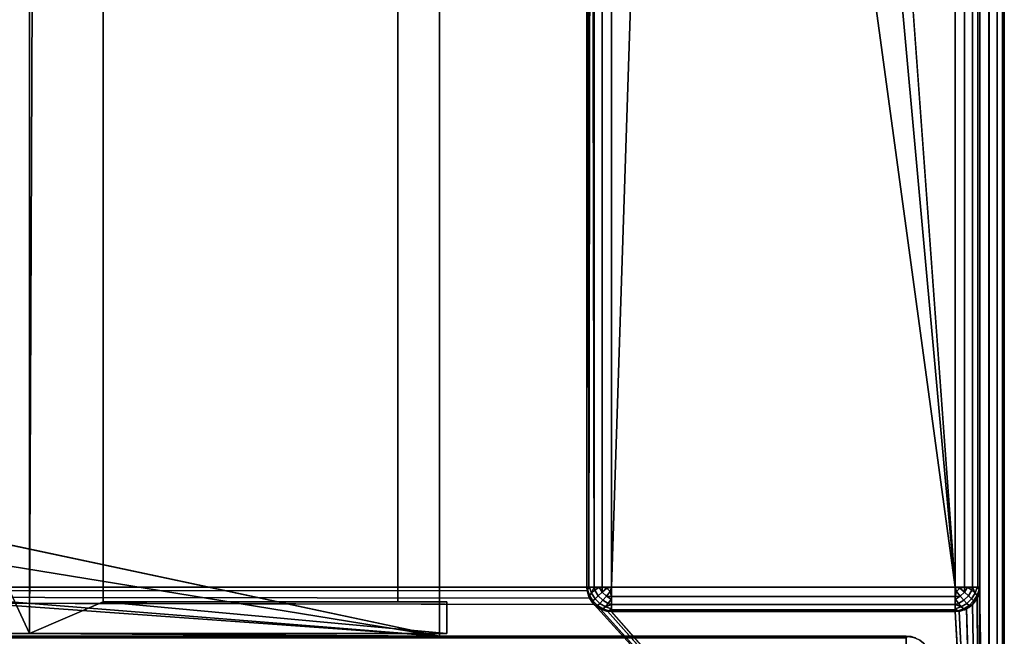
# Model space of a CAD drawing. Header units: millimetres. Extents: x -10 to 414, y -927 to 10.
# Tile 22 of 32: x 361 to 401, y -883 to -858. Entities that reach past the tile are written whole.
import ezdxf

# ---------------------------------------------------------------- set-up
doc = ezdxf.new("R2010")
doc.units = ezdxf.units.MM
doc.header["$MEASUREMENT"] = 0
for name, color, linetype, lineweight in [('0 Misc', 7, 'Continuous', 35), ('10 Raster Images', 7, 'Continuous', 35), ('5 Hatches', 7, 'Continuous', 35)]:
    doc.layers.add(name, color=color, linetype=linetype, lineweight=lineweight)

msp = doc.modelspace()

# ---------------------------------------------------------------- linework, layer by layer
at = {"layer": '0 Misc', "color": 160, "linetype": 'Continuous', "lineweight": 25}
for p, q in [((399.875, -1, 1195.483), (399.875, -899, 1195.483)), ((400.875, -1, 1174.483), (400.875, -899, 1174.483)), ((400.875, -899, 1194.483), (400.875, -1, 1194.483)), ((398.875, -881, 12.483), (398.875, -2, 12.483)), ((399.875, -2, 13.483), (399.875, -881, 13.483)), ((399.875, -881, 1173.483), (399.875, -2, 1173.483)), ((383.875, -17, 1173.483), (383.875, -881, 1173.483)), ((383.875, -881, 13.483), (383.875, -17, 1173.483)), ((23.875, -159, 93.483), (361.175, -882.9, 93.483)), ((361.175, -882.9, 93.483), (361.175, -159.1, 93.483)), ((361.175, -159.1, 1140.483), (361.175, -882.9, 1140.483)), ((377.875, -883, 70.483), (377.875, -159, 70.483)), ((377.875, -883, 93.483), (377.875, -159, 70.483)), ((377.875, -882.9, 93.483), (377.875, -159, 70.483)), ((377.875, -881.6, 93.483), (377.875, -159, 70.483)), ((361.175, -882.9, 1140.483), (364.175, -160.4, 1140.483)), ((364.175, -881.6, 1140.483), (364.175, -160.4, 1140.483)), ((364.175, -881.6, 94.783), (364.175, -160.4, 94.783)), ((376.175, -160.4, 93.483), (376.175, -881.6, 93.483)), ((376.175, -160.4, 94.783), (376.175, -881.6, 94.783)), ((377.875, -881.6, 93.483), (377.875, -160.4, 93.483)), ((398.875, -881, 12.483), (391.875, -785, 12.483)), ((398.875, -881, 12.483), (390.774, -791.953, 12.483)), ((384.875, -881, 12.483), (387.578, -798.225, 12.483)), ((398.875, -881, 12.483), (387.578, -798.225, 12.483)), ((384.875, -815, 12.483), (384.875, -881, 12.483)), ((383.875, -881, 13.483), (383.875, -815.891, 34.437)), ((383.875, -881, 13.483), (383.875, -815.988, 34.14)), ((383.875, -881, 13.483), (383.875, -816, 13.483)), ((383.875, -881, 13.483), (383.875, -816, 33.983)), ((377.875, -883, 70.483), (113.375, -864, 70.483)), ((377.875, -883, 70.483), (140.375, -864, 70.483)), ((377.875, -883, 70.483), (261.375, -864, 70.483)), ((377.875, -883, 70.483), (288.375, -864, 70.483)), ((384.168, -881.707, 1173.483), (17.875, -881, 1173.483)), ((383.984, -881.454, 1173.483), (17.875, -881, 1173.483)), ((383.888, -881.156, 1173.483), (17.875, -881, 1173.483)), ((383.875, -881, 1173.483), (17.875, -881, 1173.483)), ((383.875, -881, 1173.483), (383.875, -881, 13.483)), ((384.875, -881, 12.483), (398.875, -881, 12.483)), ((399.875, -899, 1173.483), (399.863, -881.156, 1173.483)), ((399.875, -881, 13.483), (399.875, -881, 1173.483)), ((399.875, -899, 1173.483), (399.875, -881, 1173.483)), ((364.175, -881.6, 1140.483), (361.175, -882.9, 1140.483)), ((378.175, -881.6, 1140.483), (364.175, -881.6, 1140.483)), ((364.175, -881.6, 1140.483), (364.175, -881.6, 94.783)), ((376.175, -881.6, 94.783), (364.175, -881.6, 94.783)), ((364.175, -881.6, 1140.483), (378.175, -882.9, 1140.483)), ((376.175, -881.6, 94.783), (364.175, -881.6, 1140.483)), ((376.175, -881.6, 93.483), (376.175, -881.6, 94.783)), ((376.175, -881.6, 93.483), (377.875, -881.6, 93.483)), ((377.875, -881.6, 93.483), (376.175, -881.6, 94.783)), ((378.175, -881.6, 93.483), (376.175, -881.6, 94.783)), ((378.175, -881.6, 1140.483), (376.175, -881.6, 94.783)), ((377.875, -882.9, 93.483), (377.875, -881.6, 93.483)), ((377.875, -881.6, 93.483), (378.175, -881.6, 93.483)), ((378.175, -882.9, 1140.483), (378.175, -881.6, 1140.483)), ((378.175, -881.6, 93.483), (378.175, -882.9, 93.483)), ((378.175, -881.6, 1140.483), (378.175, -881.6, 93.483)), ((399.875, -899, 1173.483), (384.168, -881.707, 1173.483)), ((399.875, -899, 1173.483), (399.583, -881.707, 1173.483)), ((399.875, -899, 1173.483), (399.766, -881.454, 1173.483)), ((399.875, -899, 1173.483), (384.421, -881.891, 1173.483)), ((399.875, -899, 1173.483), (384.719, -881.988, 1173.483)), ((384.875, -882, 13.483), (384.875, -882, 1173.483)), ((398.875, -882, 13.483), (384.875, -882, 13.483)), ((384.875, -882, 1173.483), (398.875, -882, 1173.483)), ((399.875, -899, 1173.483), (384.875, -882, 1173.483)), ((398.875, -882, 1173.483), (398.875, -882, 13.483)), ((399.875, -899, 1173.483), (398.875, -882, 1173.483)), ((399.875, -899, 1173.483), (399.032, -881.988, 1173.483)), ((399.875, -899, 1173.483), (399.329, -881.891, 1173.483)), ((4.875, -883, 13.983), (396.875, -883, 13.983)), ((396.875, -883, 1169.483), (4.875, -883, 1169.483)), ((361.175, -882.9, 93.483), (23.875, -883, 93.483)), ((377.875, -883, 93.483), (23.875, -883, 93.483)), ((23.875, -883, 70.483), (377.875, -883, 70.483)), ((396.875, -883, 13.983), (23.875, -883, 70.483)), ((396.875, -883, 1169.483), (360.375, -883, 428.483)), ((360.375, -883, 428.483), (377.875, -883, 93.483)), ((396.875, -883, 1169.483), (360.375, -883, 451.483)), ((396.875, -883, 1169.483), (360.375, -883, 786.483)), ((396.875, -883, 1169.483), (360.375, -883, 809.483)), ((377.875, -882.9, 93.483), (361.175, -882.9, 93.483)), ((361.175, -882.9, 1140.483), (378.175, -882.9, 1140.483)), ((361.175, -882.9, 1140.483), (361.175, -882.9, 93.483)), ((361.175, -882.9, 93.483), (377.875, -883, 93.483)), ((361.175, -882.9, 93.483), (378.175, -882.9, 1140.483)), ((377.875, -883, 93.483), (377.875, -882.9, 93.483)), ((378.175, -882.9, 93.483), (377.875, -882.9, 93.483)), ((377.875, -882.9, 93.483), (378.175, -882.9, 1140.483)), ((377.875, -883, 70.483), (377.875, -883, 93.483)), ((396.875, -883, 1169.483), (377.875, -883, 70.483)), ((377.875, -883, 70.483), (396.875, -883, 13.983)), ((396.875, -883, 1169.483), (377.875, -883, 93.483)), ((378.175, -882.9, 1140.483), (378.175, -882.9, 93.483)), ((396.875, -883, 13.983), (396.875, -883, 1169.483))]:
    msp.add_line(p, q, dxfattribs=at).dxf.unprotected_set("ltscale", 0)
at = {"layer": '0 Misc', "color": 160, "linetype": 'Continuous', "lineweight": 25, "extrusion": (0, 1, 0)}
for centre, start, end in [((-384.875, 13.483, -881), 270, 0), ((-398.875, 13.483, -881), 180, 270)]:
    msp.add_arc(centre, 1, start, end, dxfattribs=at).dxf.unprotected_set("ltscale", 0)
at = {"layer": '0 Misc', "color": 160, "linetype": 'Continuous', "lineweight": 25}
for centre, start, end in [((384.875, -881, 13.483), 180, 270), ((398.875, -881, 13.483), 270, 0), ((396.875, -884, 13.983), 0, 90)]:
    msp.add_arc(centre, 1, start, end, dxfattribs=at).dxf.unprotected_set("ltscale", 0)
at = {"layer": '0 Misc', "color": 160, "linetype": 'Continuous', "lineweight": 25, "extrusion": (0, 0, -1)}
for centre, start, end in [((-384.875, -881, -1173.483), 270, 0), ((-398.875, -881, -1173.483), 180, 270), ((-396.875, -884, -1169.483), 90, 180)]:
    msp.add_arc(centre, 1, start, end, dxfattribs=at).dxf.unprotected_set("ltscale", 0)
at = {"layer": '0 Misc', "color": 160, "linetype": 'Continuous', "lineweight": 25, "extrusion": (-1, 0, 0)}
for centre, start, end in [((881, 13.483, -384.875), 270, 0), ((884, 1169.483, -396.875), 90, 180), ((884, 13.983, -396.875), 180, 270)]:
    msp.add_arc(centre, 1, start, end, dxfattribs=at).dxf.unprotected_set("ltscale", 0)
at = {"layer": '0 Misc', "color": 160, "linetype": 'Continuous', "lineweight": 25, "extrusion": (1, 0, 0)}
msp.add_arc((-881, 13.483, 398.875), 1, 180, 270, dxfattribs=at).dxf.unprotected_set("ltscale", 0)
at = {"layer": '0 Misc', "color": 7, "lineweight": 25}
for points, invisible_edges in [([(399.875, -1, 1173.483), (400.258, -899, 1173.559), (399.875, -2, 1173.483)], 1), ([(399.875, -1, 1173.483), (400.258, -1, 1173.559), (400.258, -899, 1173.559)], 12), ([(399.875, -1, 1195.483), (400.258, -899, 1195.407), (400.258, -1, 1195.407)], 1), ([(399.875, -1, 1195.483), (399.875, -899, 1195.483), (400.258, -899, 1195.407)], 12), ([(400.258, -899, 1173.559), (400.583, -1, 1173.776), (400.583, -899, 1173.776)], 1), ([(400.258, -899, 1173.559), (400.258, -1, 1173.559), (400.583, -1, 1173.776)], 12), ([(400.258, -1, 1195.407), (400.583, -899, 1195.19), (400.583, -1, 1195.19)], 1), ([(400.258, -1, 1195.407), (400.258, -899, 1195.407), (400.583, -899, 1195.19)], 12), ([(400.799, -1, 1174.101), (400.583, -899, 1173.776), (400.583, -1, 1173.776)], 1), ([(400.799, -1, 1174.101), (400.799, -899, 1174.101), (400.583, -899, 1173.776)], 12), ([(400.583, -1, 1195.19), (400.799, -899, 1194.866), (400.799, -1, 1194.866)], 1), ([(400.583, -1, 1195.19), (400.583, -899, 1195.19), (400.799, -899, 1194.866)], 12), ([(400.875, -1, 1174.483), (400.799, -899, 1174.101), (400.799, -1, 1174.101)], 1), ([(400.875, -1, 1174.483), (400.875, -899, 1174.483), (400.799, -899, 1174.101)], 12), ([(400.875, -899, 1194.483), (400.799, -1, 1194.866), (400.799, -899, 1194.866)], 1), ([(400.875, -899, 1194.483), (400.875, -1, 1194.483), (400.799, -1, 1194.866)], 12), ([(400.875, -899, 1194.483), (400.875, -1, 1174.483), (400.875, -1, 1194.483)], 1), ([(400.875, -899, 1194.483), (400.875, -899, 1174.483), (400.875, -1, 1174.483)], 12), ([(398.875, -881, 12.483), (399.258, -2, 12.559), (399.258, -881, 12.559)], 1), ([(398.875, -881, 12.483), (398.875, -2, 12.483), (399.258, -2, 12.559)], 12), ([(399.583, -2, 12.776), (399.258, -881, 12.559), (399.258, -2, 12.559)], 1), ([(399.583, -2, 12.776), (399.583, -881, 12.776), (399.258, -881, 12.559)], 12), ([(399.799, -2, 13.101), (399.583, -881, 12.776), (399.583, -2, 12.776)], 1), ([(399.799, -2, 13.101), (399.799, -881, 13.101), (399.583, -881, 12.776)], 12), ([(399.875, -2, 13.483), (399.799, -881, 13.101), (399.799, -2, 13.101)], 1), ([(399.875, -2, 13.483), (399.875, -881, 13.483), (399.799, -881, 13.101)], 12), ([(400.258, -899, 1173.559), (399.875, -881, 1173.483), (399.875, -2, 1173.483)], 12), ([(361.175, -882.9, 93.483), (361.175, -159.1, 1140.483), (361.175, -159.1, 93.483)], 1), ([(361.175, -882.9, 93.483), (361.175, -882.9, 1140.483), (361.175, -159.1, 1140.483)], 12), ([(364.175, -160.4, 94.783), (364.175, -881.6, 1140.483), (364.175, -881.6, 94.783)], 1), ([(364.175, -160.4, 94.783), (364.175, -160.4, 1140.483), (364.175, -881.6, 1140.483)], 12), ([(376.175, -881.6, 94.783), (364.175, -160.4, 94.783), (364.175, -881.6, 94.783)], 1), ([(376.175, -881.6, 94.783), (376.175, -160.4, 94.783), (364.175, -160.4, 94.783)], 12), ([(376.175, -881.6, 93.483), (377.875, -160.4, 93.483), (376.175, -160.4, 93.483)], 1), ([(376.175, -881.6, 93.483), (377.875, -881.6, 93.483), (377.875, -160.4, 93.483)], 12), ([(376.175, -881.6, 93.483), (376.175, -160.4, 94.783), (376.175, -881.6, 94.783)], 1), ([(376.175, -881.6, 93.483), (376.175, -160.4, 93.483), (376.175, -160.4, 94.783)], 12), ([(384.875, -815, 12.483), (384.493, -881, 12.559), (384.493, -815.383, 12.559)], 1), ([(384.875, -815, 12.483), (384.875, -881, 12.483), (384.493, -881, 12.559)], 12), ([(384.168, -881, 12.776), (384.493, -815.383, 12.559), (384.493, -881, 12.559)], 1), ([(384.168, -881, 12.776), (384.168, -815.707, 12.776), (384.493, -815.383, 12.559)], 12), ([(383.875, -881, 1173.483), (383.952, -881.383, 13.483), (383.952, -881.383, 1173.483)], 1), ([(383.875, -881, 1173.483), (383.875, -881, 13.483), (383.952, -881.383, 13.483)], 12), ([(384.064, -881.248, 12.954), (383.906, -881.107, 13.262), (383.981, -881.002, 13.035)], 1), ([(384.064, -881.248, 12.954), (383.986, -881.345, 13.183), (383.906, -881.107, 13.262)], 12), ([(384.168, -881.707, 13.483), (383.952, -881.383, 1173.483), (383.952, -881.383, 13.483)], 1), ([(384.168, -881.707, 13.483), (384.168, -881.707, 1173.483), (383.952, -881.383, 1173.483)], 12), ([(384.124, -881.565, 13.142), (383.969, -881.419, 13.433), (383.986, -881.345, 13.183)], 1), ([(383.986, -881.345, 13.183), (384.064, -881.248, 12.954), (384.207, -881.476, 12.911)], 12), ([(383.986, -881.345, 13.183), (384.207, -881.476, 12.911), (384.124, -881.565, 13.142)], 1), ([(384.336, -881.354, 12.719), (384.064, -881.248, 12.954), (384.198, -881.134, 12.76)], 1), ([(384.336, -881.354, 12.719), (384.207, -881.476, 12.911), (384.064, -881.248, 12.954)], 12), ([(384.501, -881.208, 12.58), (384.198, -881.134, 12.76), (384.377, -881.01, 12.616)], 1), ([(384.501, -881.208, 12.58), (384.336, -881.354, 12.719), (384.198, -881.134, 12.76)], 12), ([(384.207, -881.476, 12.911), (384.336, -881.354, 12.719), (384.522, -881.54, 12.719)], 12), ([(384.336, -881.354, 12.719), (384.501, -881.208, 12.58), (384.668, -881.375, 12.58)], 12), ([(384.336, -881.354, 12.719), (384.668, -881.375, 12.58), (384.522, -881.54, 12.719)], 1), ([(384.501, -881.208, 12.58), (384.692, -881.048, 12.501), (384.828, -881.184, 12.501)], 12), ([(384.501, -881.208, 12.58), (384.828, -881.184, 12.501), (384.668, -881.375, 12.58)], 1), ([(384.522, -881.54, 12.719), (384.668, -881.375, 12.58), (384.865, -881.498, 12.616)], 12), ([(384.875, -881, 12.483), (398.875, -881.383, 12.559), (384.875, -881.383, 12.559)], 1), ([(384.875, -881, 12.483), (398.875, -881, 12.483), (398.875, -881.383, 12.559)], 12), ([(398.875, -881.707, 12.776), (384.875, -881.383, 12.559), (398.875, -881.383, 12.559)], 1), ([(398.875, -881.707, 12.776), (384.875, -881.707, 12.776), (384.875, -881.383, 12.559)], 12), ([(399.083, -881.375, 12.58), (399.009, -881.678, 12.76), (398.886, -881.498, 12.616)], 1), ([(399.083, -881.375, 12.58), (398.923, -881.184, 12.501), (399.059, -881.048, 12.501)], 12), ([(399.083, -881.375, 12.58), (399.229, -881.54, 12.719), (399.009, -881.678, 12.76)], 12), ([(399.083, -881.375, 12.58), (399.059, -881.048, 12.501), (399.25, -881.208, 12.58)], 1), ([(399.25, -881.208, 12.58), (399.229, -881.54, 12.719), (399.083, -881.375, 12.58)], 1), ([(399.25, -881.208, 12.58), (399.415, -881.354, 12.719), (399.229, -881.54, 12.719)], 12), ([(399.229, -881.54, 12.719), (399.415, -881.354, 12.719), (399.544, -881.476, 12.911)], 12), ([(399.374, -881.01, 12.616), (399.415, -881.354, 12.719), (399.25, -881.208, 12.58)], 1), ([(399.374, -881.01, 12.616), (399.553, -881.134, 12.76), (399.415, -881.354, 12.719)], 12), ([(399.553, -881.134, 12.76), (399.544, -881.476, 12.911), (399.415, -881.354, 12.719)], 1), ([(399.553, -881.134, 12.76), (399.687, -881.248, 12.954), (399.544, -881.476, 12.911)], 12), ([(399.627, -881.565, 13.142), (399.544, -881.476, 12.911), (399.687, -881.248, 12.954)], 12), ([(399.799, -881.383, 13.483), (399.583, -881.707, 1173.483), (399.583, -881.707, 13.483)], 1), ([(399.799, -881.383, 13.483), (399.799, -881.383, 1173.483), (399.583, -881.707, 1173.483)], 12), ([(399.627, -881.565, 13.142), (399.687, -881.248, 12.954), (399.765, -881.345, 13.183)], 1), ([(399.765, -881.345, 13.183), (399.658, -881.616, 13.396), (399.627, -881.565, 13.142)], 1), ([(399.765, -881.345, 13.183), (399.782, -881.419, 13.433), (399.658, -881.616, 13.396)], 12), ([(399.77, -881.002, 13.035), (399.765, -881.345, 13.183), (399.687, -881.248, 12.954)], 1), ([(399.77, -881.002, 13.035), (399.845, -881.107, 13.262), (399.765, -881.345, 13.183)], 12), ([(399.875, -881, 13.483), (399.799, -881.383, 1173.483), (399.799, -881.383, 13.483)], 1), ([(399.875, -881, 13.483), (399.875, -881, 1173.483), (399.799, -881.383, 1173.483)], 12), ([(400.258, -899, 1173.559), (399.875, -899, 1173.483), (399.875, -881, 1173.483)], 12), ([(377.875, -881.6, 93.483), (378.175, -882.9, 93.483), (377.875, -882.9, 93.483)], 1), ([(377.875, -881.6, 93.483), (378.175, -881.6, 93.483), (378.175, -882.9, 93.483)], 12), ([(378.175, -881.6, 93.483), (378.175, -882.9, 1140.483), (378.175, -882.9, 93.483)], 1), ([(378.175, -881.6, 93.483), (378.175, -881.6, 1140.483), (378.175, -882.9, 1140.483)], 12), ([(384.124, -881.565, 13.142), (384.093, -881.616, 13.396), (383.969, -881.419, 13.433)], 12), ([(384.31, -881.751, 13.142), (384.093, -881.616, 13.396), (384.124, -881.565, 13.142)], 1), ([(384.31, -881.751, 13.142), (384.259, -881.783, 13.396), (384.093, -881.616, 13.396)], 12), ([(384.124, -881.565, 13.142), (384.207, -881.476, 12.911), (384.4, -881.668, 12.911)], 12), ([(384.124, -881.565, 13.142), (384.4, -881.668, 12.911), (384.31, -881.751, 13.142)], 1), ([(384.493, -881.924, 13.483), (384.168, -881.707, 1173.483), (384.168, -881.707, 13.483)], 1), ([(384.493, -881.924, 13.483), (384.493, -881.924, 1173.483), (384.168, -881.707, 1173.483)], 12), ([(384.207, -881.476, 12.911), (384.522, -881.54, 12.719), (384.4, -881.668, 12.911)], 1), ([(384.53, -881.889, 13.183), (384.259, -881.783, 13.396), (384.31, -881.751, 13.142)], 1), ([(384.53, -881.889, 13.183), (384.457, -881.907, 13.433), (384.259, -881.783, 13.396)], 12), ([(384.4, -881.668, 12.911), (384.53, -881.889, 13.183), (384.31, -881.751, 13.142)], 1), ([(384.4, -881.668, 12.911), (384.522, -881.54, 12.719), (384.742, -881.678, 12.76)], 12), ([(384.4, -881.668, 12.911), (384.742, -881.678, 12.76), (384.628, -881.811, 12.954)], 1), ([(384.4, -881.668, 12.911), (384.628, -881.811, 12.954), (384.53, -881.889, 13.183)], 12), ([(384.522, -881.54, 12.719), (384.865, -881.498, 12.616), (384.742, -881.678, 12.76)], 1), ([(398.875, -881.924, 13.101), (384.875, -881.707, 12.776), (398.875, -881.707, 12.776)], 1), ([(398.875, -881.924, 13.101), (384.875, -881.924, 13.101), (384.875, -881.707, 12.776)], 12), ([(399.229, -881.54, 12.719), (399.123, -881.811, 12.954), (399.009, -881.678, 12.76)], 1), ([(399.229, -881.54, 12.719), (399.351, -881.668, 12.911), (399.123, -881.811, 12.954)], 12), ([(399.221, -881.889, 13.183), (399.123, -881.811, 12.954), (399.351, -881.668, 12.911)], 12), ([(399.221, -881.889, 13.183), (399.351, -881.668, 12.911), (399.441, -881.751, 13.142)], 1), ([(399.294, -881.907, 13.433), (399.221, -881.889, 13.183), (399.441, -881.751, 13.142)], 12), ([(399.229, -881.54, 12.719), (399.544, -881.476, 12.911), (399.351, -881.668, 12.911)], 1), ([(399.583, -881.707, 13.483), (399.258, -881.924, 1173.483), (399.258, -881.924, 13.483)], 1), ([(399.583, -881.707, 13.483), (399.583, -881.707, 1173.483), (399.258, -881.924, 1173.483)], 12), ([(399.294, -881.907, 13.433), (399.441, -881.751, 13.142), (399.492, -881.783, 13.396)], 1), ([(399.351, -881.668, 12.911), (399.544, -881.476, 12.911), (399.627, -881.565, 13.142)], 12), ([(399.351, -881.668, 12.911), (399.627, -881.565, 13.142), (399.441, -881.751, 13.142)], 1), ([(399.492, -881.783, 13.396), (399.441, -881.751, 13.142), (399.627, -881.565, 13.142)], 12), ([(399.492, -881.783, 13.396), (399.627, -881.565, 13.142), (399.658, -881.616, 13.396)], 1), ([(384.875, -882, 13.483), (384.493, -881.924, 1173.483), (384.493, -881.924, 13.483)], 1), ([(384.875, -882, 13.483), (384.875, -882, 1173.483), (384.493, -881.924, 1173.483)], 12), ([(384.874, -881.894, 13.035), (384.53, -881.889, 13.183), (384.628, -881.811, 12.954)], 1), ([(384.874, -881.894, 13.035), (384.768, -881.969, 13.262), (384.53, -881.889, 13.183)], 12), ([(398.875, -882, 13.483), (384.875, -881.924, 13.101), (398.875, -881.924, 13.101)], 1), ([(398.875, -882, 13.483), (384.875, -882, 13.483), (384.875, -881.924, 13.101)], 12), ([(398.875, -882, 1173.483), (384.875, -882, 13.483), (398.875, -882, 13.483)], 1), ([(398.875, -882, 1173.483), (384.875, -882, 1173.483), (384.875, -882, 13.483)], 12), ([(398.875, -882, 1173.483), (399.258, -881.924, 13.483), (399.258, -881.924, 1173.483)], 1), ([(398.875, -882, 1173.483), (398.875, -882, 13.483), (399.258, -881.924, 13.483)], 12), ([(399.123, -881.811, 12.954), (398.983, -881.969, 13.262), (398.877, -881.894, 13.035)], 1), ([(399.123, -881.811, 12.954), (399.221, -881.889, 13.183), (398.983, -881.969, 13.262)], 12), ([(396.875, -883, 1169.483), (4.875, -883.076, 1169.866), (396.875, -883.076, 1169.866)], 1), ([(396.875, -883, 1169.483), (4.875, -883, 1169.483), (4.875, -883.076, 1169.866)], 12), ([(4.875, -883, 13.983), (396.875, -883.076, 13.601), (4.875, -883.076, 13.601)], 1), ([(4.875, -883, 13.983), (396.875, -883, 13.983), (396.875, -883.076, 13.601)], 12), ([(396.875, -883, 13.983), (397.258, -883.076, 1169.483), (397.258, -883.076, 13.983)], 1), ([(396.875, -883, 13.983), (396.875, -883, 1169.483), (397.258, -883.076, 1169.483)], 12)]:
    msp.add_3dface(points, dxfattribs=dict(at, invisible_edges=invisible_edges))
for points in [[(398.875, -881, 12.483), (391.875, -785, 12.483), (398.875, -2, 12.483)], [(383.875, -17, 1173.483), (17.875, -881, 1173.483), (17.875, -17, 1173.483)], [(383.875, -881, 1173.483), (17.875, -881, 1173.483), (383.875, -17, 1173.483)], [(383.875, -17, 1173.483), (383.875, -881, 13.483), (383.875, -881, 1173.483)], [(383.875, -881, 13.483), (383.875, -17, 1173.483), (383.875, -815.891, 34.437)], [(23.875, -883, 93.483), (361.175, -882.9, 93.483), (23.875, -159, 93.483)], [(23.875, -159, 93.483), (361.175, -882.9, 93.483), (361.175, -159.1, 93.483)], [(377.875, -159, 70.483), (23.875, -883, 70.483), (23.875, -159, 70.483)], [(23.875, -883, 70.483), (377.875, -159, 70.483), (113.375, -842, 70.483)], [(140.375, -842, 70.483), (377.875, -159, 70.483), (140.375, -864, 70.483)], [(140.375, -864, 70.483), (377.875, -159, 70.483), (261.375, -842, 70.483)], [(288.375, -842, 70.483), (377.875, -159, 70.483), (288.375, -864, 70.483)], [(377.875, -883, 70.483), (288.375, -864, 70.483), (377.875, -159, 70.483)], [(364.175, -160.4, 1140.483), (361.175, -159.1, 1140.483), (361.175, -882.9, 1140.483)], [(377.875, -159, 70.483), (377.875, -883, 93.483), (377.875, -883, 70.483)], [(377.875, -883, 93.483), (377.875, -159, 70.483), (377.875, -882.9, 93.483)], [(377.875, -882.9, 93.483), (377.875, -159, 70.483), (377.875, -881.6, 93.483)], [(377.875, -881.6, 93.483), (377.875, -159, 70.483), (377.875, -160.4, 93.483)], [(361.175, -882.9, 1140.483), (364.175, -881.6, 1140.483), (364.175, -160.4, 1140.483)], [(398.875, -881, 12.483), (390.774, -791.953, 12.483), (391.875, -785, 12.483)], [(398.875, -881, 12.483), (387.578, -798.225, 12.483), (390.774, -791.953, 12.483)], [(384.875, -815, 12.483), (387.578, -798.225, 12.483), (384.875, -881, 12.483)], [(384.875, -881, 12.483), (387.578, -798.225, 12.483), (398.875, -881, 12.483)], [(383.875, -881, 13.483), (383.875, -815.891, 34.437), (383.875, -815.988, 34.14)], [(383.895, -815.981, 13.288), (383.952, -881, 13.101), (383.875, -881, 13.483)], [(383.875, -816, 13.483), (383.895, -815.981, 13.288), (383.875, -881, 13.483)], [(383.875, -881, 13.483), (383.875, -815.988, 34.14), (383.875, -816, 33.983)], [(383.875, -816, 13.483), (383.875, -881, 13.483), (383.875, -816, 33.983)], [(383.895, -815.981, 13.288), (383.952, -815.924, 13.101), (383.952, -881, 13.101)], [(383.952, -881, 13.101), (384.044, -815.831, 12.928), (384.168, -881, 12.776)], [(383.952, -881, 13.101), (383.952, -815.924, 13.101), (384.044, -815.831, 12.928)], [(384.168, -881, 12.776), (384.044, -815.831, 12.928), (384.168, -815.707, 12.776)], [(23.875, -883, 70.483), (113.375, -864, 70.483), (377.875, -883, 70.483)], [(377.875, -883, 70.483), (113.375, -864, 70.483), (140.375, -864, 70.483)], [(377.875, -883, 70.483), (140.375, -864, 70.483), (261.375, -864, 70.483)], [(377.875, -883, 70.483), (261.375, -864, 70.483), (288.375, -864, 70.483)], [(399.875, -899, 1173.483), (17.766, -881.454, 1173.483), (17.863, -881.156, 1173.483)], [(399.875, -899, 1173.483), (17.863, -881.156, 1173.483), (17.875, -881, 1173.483)], [(399.875, -899, 1173.483), (17.875, -881, 1173.483), (384.168, -881.707, 1173.483)], [(384.168, -881.707, 1173.483), (17.875, -881, 1173.483), (383.984, -881.454, 1173.483)], [(383.984, -881.454, 1173.483), (17.875, -881, 1173.483), (383.888, -881.156, 1173.483)], [(383.888, -881.156, 1173.483), (17.875, -881, 1173.483), (383.875, -881, 1173.483)], [(383.906, -881.107, 13.262), (383.952, -881.383, 13.483), (383.875, -881, 13.483)], [(383.952, -881, 13.101), (383.906, -881.107, 13.262), (383.875, -881, 13.483)], [(383.952, -881, 13.101), (383.981, -881.002, 13.035), (383.906, -881.107, 13.262)], [(383.986, -881.345, 13.183), (383.969, -881.419, 13.433), (383.906, -881.107, 13.262)], [(383.969, -881.419, 13.433), (383.952, -881.383, 13.483), (383.906, -881.107, 13.262)], [(383.952, -881, 13.101), (384.168, -881, 12.776), (383.981, -881.002, 13.035)], [(384.093, -881.616, 13.396), (384.168, -881.707, 13.483), (383.952, -881.383, 13.483)], [(383.969, -881.419, 13.433), (384.093, -881.616, 13.396), (383.952, -881.383, 13.483)], [(383.981, -881.002, 13.035), (384.168, -881, 12.776), (384.064, -881.248, 12.954)], [(384.064, -881.248, 12.954), (384.168, -881, 12.776), (384.198, -881.134, 12.76)], [(384.198, -881.134, 12.76), (384.168, -881, 12.776), (384.377, -881.01, 12.616)], [(384.377, -881.01, 12.616), (384.168, -881, 12.776), (384.493, -881, 12.559)], [(384.501, -881.208, 12.58), (384.377, -881.01, 12.616), (384.493, -881, 12.559)], [(384.501, -881.208, 12.58), (384.493, -881, 12.559), (384.692, -881.048, 12.501)], [(384.692, -881.048, 12.501), (384.493, -881, 12.559), (384.875, -881, 12.483)], [(384.875, -881.383, 12.559), (384.668, -881.375, 12.58), (384.828, -881.184, 12.501)], [(384.668, -881.375, 12.58), (384.875, -881.383, 12.559), (384.865, -881.498, 12.616)], [(384.828, -881.184, 12.501), (384.692, -881.048, 12.501), (384.875, -881, 12.483)], [(384.828, -881.184, 12.501), (384.875, -881, 12.483), (384.875, -881.383, 12.559)], [(384.875, -881.707, 12.776), (384.865, -881.498, 12.616), (384.875, -881.383, 12.559)], [(398.923, -881.184, 12.501), (398.875, -881, 12.483), (399.059, -881.048, 12.501)], [(398.923, -881.184, 12.501), (398.875, -881.383, 12.559), (398.875, -881, 12.483)], [(399.059, -881.048, 12.501), (398.875, -881, 12.483), (399.258, -881, 12.559)], [(399.083, -881.375, 12.58), (398.875, -881.383, 12.559), (398.923, -881.184, 12.501)], [(399.083, -881.375, 12.58), (398.886, -881.498, 12.616), (398.875, -881.383, 12.559)], [(398.886, -881.498, 12.616), (398.875, -881.707, 12.776), (398.875, -881.383, 12.559)], [(399.059, -881.048, 12.501), (399.258, -881, 12.559), (399.25, -881.208, 12.58)], [(399.374, -881.01, 12.616), (399.25, -881.208, 12.58), (399.258, -881, 12.559)], [(399.583, -881, 12.776), (399.374, -881.01, 12.616), (399.258, -881, 12.559)], [(399.583, -881, 12.776), (399.553, -881.134, 12.76), (399.374, -881.01, 12.616)], [(399.553, -881.134, 12.76), (399.583, -881, 12.776), (399.687, -881.248, 12.954)], [(399.77, -881.002, 13.035), (399.687, -881.248, 12.954), (399.583, -881, 12.776)], [(399.799, -881, 13.101), (399.77, -881.002, 13.035), (399.583, -881, 12.776)], [(399.782, -881.419, 13.433), (399.799, -881.383, 13.483), (399.583, -881.707, 13.483)], [(399.765, -881.345, 13.183), (399.845, -881.107, 13.262), (399.799, -881.383, 13.483)], [(399.765, -881.345, 13.183), (399.799, -881.383, 13.483), (399.782, -881.419, 13.433)], [(399.875, -899, 1173.483), (399.766, -881.454, 1173.483), (399.863, -881.156, 1173.483)], [(399.799, -881, 13.101), (399.845, -881.107, 13.262), (399.77, -881.002, 13.035)], [(399.845, -881.107, 13.262), (399.799, -881, 13.101), (399.875, -881, 13.483)], [(399.799, -881.383, 13.483), (399.845, -881.107, 13.262), (399.875, -881, 13.483)], [(399.875, -899, 1173.483), (399.863, -881.156, 1173.483), (399.875, -881, 1173.483)], [(399.875, -899, 1173.483), (17.329, -881.891, 1173.483), (17.583, -881.707, 1173.483)], [(399.875, -899, 1173.483), (17.583, -881.707, 1173.483), (17.766, -881.454, 1173.483)], [(364.175, -881.6, 1140.483), (361.175, -882.9, 1140.483), (378.175, -882.9, 1140.483)], [(364.175, -881.6, 1140.483), (378.175, -882.9, 1140.483), (378.175, -881.6, 1140.483)], [(364.175, -881.6, 1140.483), (376.175, -881.6, 94.783), (364.175, -881.6, 94.783)], [(378.175, -881.6, 1140.483), (376.175, -881.6, 94.783), (364.175, -881.6, 1140.483)], [(376.175, -881.6, 94.783), (377.875, -881.6, 93.483), (376.175, -881.6, 93.483)], [(377.875, -881.6, 93.483), (376.175, -881.6, 94.783), (378.175, -881.6, 93.483)], [(378.175, -881.6, 93.483), (376.175, -881.6, 94.783), (378.175, -881.6, 1140.483)], [(384.093, -881.616, 13.396), (384.259, -881.783, 13.396), (384.168, -881.707, 13.483)], [(384.168, -881.707, 13.483), (384.457, -881.907, 13.433), (384.493, -881.924, 13.483)], [(384.168, -881.707, 13.483), (384.259, -881.783, 13.396), (384.457, -881.907, 13.433)], [(399.875, -899, 1173.483), (384.168, -881.707, 1173.483), (384.421, -881.891, 1173.483)], [(384.628, -881.811, 12.954), (384.742, -881.678, 12.76), (384.875, -881.707, 12.776)], [(384.874, -881.894, 13.035), (384.628, -881.811, 12.954), (384.875, -881.707, 12.776)], [(384.875, -881.707, 12.776), (384.742, -881.678, 12.76), (384.865, -881.498, 12.616)], [(384.875, -881.924, 13.101), (384.874, -881.894, 13.035), (384.875, -881.707, 12.776)], [(398.886, -881.498, 12.616), (399.009, -881.678, 12.76), (398.875, -881.707, 12.776)], [(399.009, -881.678, 12.76), (399.123, -881.811, 12.954), (398.875, -881.707, 12.776)], [(398.875, -881.707, 12.776), (398.877, -881.894, 13.035), (398.875, -881.924, 13.101)], [(398.877, -881.894, 13.035), (398.875, -881.707, 12.776), (399.123, -881.811, 12.954)], [(399.258, -881.924, 13.483), (399.492, -881.783, 13.396), (399.583, -881.707, 13.483)], [(399.258, -881.924, 13.483), (399.294, -881.907, 13.433), (399.492, -881.783, 13.396)], [(399.875, -899, 1173.483), (399.329, -881.891, 1173.483), (399.583, -881.707, 1173.483)], [(399.492, -881.783, 13.396), (399.658, -881.616, 13.396), (399.583, -881.707, 13.483)], [(399.782, -881.419, 13.433), (399.583, -881.707, 13.483), (399.658, -881.616, 13.396)], [(399.875, -899, 1173.483), (399.583, -881.707, 1173.483), (399.766, -881.454, 1173.483)], [(1.875, -899, 1173.483), (2.875, -882, 1173.483), (399.875, -899, 1173.483)], [(399.875, -899, 1173.483), (2.875, -882, 1173.483), (16.875, -882, 1173.483)], [(399.875, -899, 1173.483), (16.875, -882, 1173.483), (17.032, -881.988, 1173.483)], [(399.875, -899, 1173.483), (17.032, -881.988, 1173.483), (17.329, -881.891, 1173.483)], [(399.875, -899, 1173.483), (384.421, -881.891, 1173.483), (384.719, -881.988, 1173.483)], [(384.457, -881.907, 13.433), (384.53, -881.889, 13.183), (384.493, -881.924, 13.483)], [(384.768, -881.969, 13.262), (384.493, -881.924, 13.483), (384.53, -881.889, 13.183)], [(384.768, -881.969, 13.262), (384.875, -882, 13.483), (384.493, -881.924, 13.483)], [(399.875, -899, 1173.483), (384.719, -881.988, 1173.483), (384.875, -882, 1173.483)], [(384.875, -881.924, 13.101), (384.768, -881.969, 13.262), (384.874, -881.894, 13.035)], [(384.875, -881.924, 13.101), (384.875, -882, 13.483), (384.768, -881.969, 13.262)], [(399.875, -899, 1173.483), (384.875, -882, 1173.483), (398.875, -882, 1173.483)], [(398.875, -881.924, 13.101), (398.877, -881.894, 13.035), (398.983, -881.969, 13.262)], [(398.983, -881.969, 13.262), (399.258, -881.924, 13.483), (398.875, -882, 13.483)], [(398.875, -881.924, 13.101), (398.983, -881.969, 13.262), (398.875, -882, 13.483)], [(399.875, -899, 1173.483), (398.875, -882, 1173.483), (399.032, -881.988, 1173.483)], [(398.983, -881.969, 13.262), (399.221, -881.889, 13.183), (399.294, -881.907, 13.433)], [(398.983, -881.969, 13.262), (399.294, -881.907, 13.433), (399.258, -881.924, 13.483)], [(399.875, -899, 1173.483), (399.032, -881.988, 1173.483), (399.329, -881.891, 1173.483)], [(4.875, -883, 13.983), (23.875, -883, 70.483), (396.875, -883, 13.983)], [(396.875, -883, 1169.483), (360.375, -883, 809.483), (4.875, -883, 1169.483)], [(361.175, -882.9, 93.483), (23.875, -883, 93.483), (377.875, -883, 93.483)], [(377.875, -883, 70.483), (396.875, -883, 13.983), (23.875, -883, 70.483)], [(360.375, -883, 428.483), (377.875, -883, 93.483), (23.875, -883, 93.483)], [(396.875, -883, 1169.483), (377.875, -883, 93.483), (360.375, -883, 428.483)], [(396.875, -883, 1169.483), (360.375, -883, 428.483), (360.375, -883, 451.483)], [(396.875, -883, 1169.483), (360.375, -883, 451.483), (360.375, -883, 786.483)], [(396.875, -883, 1169.483), (360.375, -883, 786.483), (360.375, -883, 809.483)], [(361.175, -882.9, 93.483), (377.875, -883, 93.483), (377.875, -882.9, 93.483)], [(377.875, -882.9, 93.483), (378.175, -882.9, 1140.483), (361.175, -882.9, 93.483)], [(361.175, -882.9, 93.483), (378.175, -882.9, 1140.483), (361.175, -882.9, 1140.483)], [(378.175, -882.9, 1140.483), (377.875, -882.9, 93.483), (378.175, -882.9, 93.483)], [(396.875, -883, 13.983), (377.875, -883, 70.483), (396.875, -883, 1169.483)], [(396.875, -883, 1169.483), (377.875, -883, 70.483), (377.875, -883, 93.483)], [(397.258, -883.076, 1169.483), (396.875, -883, 1169.483), (397.059, -883.018, 1169.531)], [(397.059, -883.018, 1169.531), (396.875, -883, 1169.483), (396.923, -883.018, 1169.667)], [(396.923, -883.018, 1169.667), (396.875, -883, 1169.483), (396.875, -883.076, 1169.866)], [(396.875, -883.076, 13.601), (396.875, -883, 13.983), (396.923, -883.018, 13.799)], [(396.923, -883.018, 13.799), (396.875, -883, 13.983), (397.059, -883.018, 13.936)], [(397.059, -883.018, 13.936), (396.875, -883, 13.983), (397.258, -883.076, 13.983)]]:
    msp.add_3dface(points, dxfattribs=at)
at = {"layer": '10 Raster Images', "color": 160, "linetype": 'Continuous', "lineweight": 25}
for p, q in [((398.875, -881, 12.483), (398.875, -2, 12.483)), ((383.875, -17, 1173.483), (383.875, -881, 1173.483)), ((383.875, -881, 1173.483), (383.875, -17, 1173.483)), ((361.175, -159.1, 93.483), (361.175, -882.9, 93.483)), ((361.175, -882.9, 1140.483), (361.175, -159.1, 1140.483)), ((377.875, -159, 70.483), (377.875, -883, 70.483)), ((377.875, -883, 70.483), (377.875, -159, 70.483)), ((364.175, -160.4, 1140.483), (364.175, -881.6, 1140.483)), ((377.875, -881.6, 93.483), (377.875, -160.4, 93.483)), ((384.875, -815, 12.483), (384.875, -881, 12.483)), ((383.875, -881, 13.483), (383.875, -816, 13.483)), ((383.875, -881, 1173.483), (383.875, -881, 13.483)), ((383.888, -881.156, 1173.483), (383.875, -881, 1173.483)), ((383.984, -881.454, 1173.483), (383.888, -881.156, 1173.483)), ((384.875, -881, 12.483), (398.875, -881, 12.483)), ((399.863, -881.156, 1173.483), (399.766, -881.454, 1173.483)), ((399.875, -881, 1173.483), (399.863, -881.156, 1173.483)), ((399.875, -899, 1173.483), (399.875, -881, 1173.483)), ((364.175, -881.6, 1140.483), (378.175, -881.6, 1140.483)), ((364.175, -881.6, 1140.483), (364.175, -881.6, 94.783)), ((364.175, -881.6, 94.783), (376.175, -881.6, 94.783)), ((378.175, -881.6, 1140.483), (364.175, -881.6, 1140.483)), ((376.175, -881.6, 94.783), (376.175, -881.6, 93.483)), ((376.175, -881.6, 93.483), (377.875, -881.6, 93.483)), ((377.875, -882.9, 93.483), (377.875, -881.6, 93.483)), ((377.875, -881.6, 93.483), (378.175, -881.6, 93.483)), ((378.175, -881.6, 1140.483), (378.175, -882.9, 1140.483)), ((378.175, -881.6, 93.483), (378.175, -881.6, 1140.483)), ((384.168, -881.707, 1173.483), (383.984, -881.454, 1173.483)), ((384.421, -881.891, 1173.483), (384.168, -881.707, 1173.483)), ((399.583, -881.707, 1173.483), (399.329, -881.891, 1173.483)), ((399.766, -881.454, 1173.483), (399.583, -881.707, 1173.483)), ((384.719, -881.988, 1173.483), (384.421, -881.891, 1173.483)), ((384.875, -882, 1173.483), (384.719, -881.988, 1173.483)), ((398.875, -882, 1173.483), (384.875, -882, 1173.483)), ((399.032, -881.988, 1173.483), (398.875, -882, 1173.483)), ((399.329, -881.891, 1173.483), (399.032, -881.988, 1173.483)), ((4.875, -883, 13.983), (396.875, -883, 13.983)), ((396.875, -883, 1169.483), (4.875, -883, 1169.483)), ((377.875, -883, 93.483), (23.875, -883, 93.483)), ((23.875, -883, 70.483), (377.875, -883, 70.483)), ((377.875, -883, 70.483), (23.875, -883, 70.483)), ((23.875, -883, 93.483), (377.875, -883, 93.483)), ((361.175, -882.9, 93.483), (377.875, -882.9, 93.483)), ((378.175, -882.9, 1140.483), (361.175, -882.9, 1140.483)), ((377.875, -882.9, 93.483), (361.175, -882.9, 93.483)), ((361.175, -882.9, 93.483), (361.175, -882.9, 1140.483)), ((361.175, -882.9, 1140.483), (378.175, -882.9, 1140.483)), ((377.875, -882.9, 93.483), (377.875, -883, 93.483)), ((377.875, -883, 93.483), (377.875, -882.9, 93.483)), ((378.175, -882.9, 93.483), (377.875, -882.9, 93.483)), ((377.875, -883, 70.483), (377.875, -883, 93.483)), ((377.875, -883, 93.483), (377.875, -883, 70.483)), ((378.175, -882.9, 1140.483), (378.175, -882.9, 93.483)), ((396.875, -883, 13.983), (396.875, -883, 1169.483))]:
    msp.add_line(p, q, dxfattribs=at).dxf.unprotected_set("ltscale", 0)
at = {"layer": '5 Hatches', "color": 7, "lineweight": 25}
for points, invisible_edges in [([(399.875, -899, 1195.483), (1.875, -1, 1195.483), (1.875, -899, 1195.483)], 1), ([(399.875, -899, 1195.483), (399.875, -1, 1195.483), (1.875, -1, 1195.483)], 12), ([(399.875, -2, 1173.483), (399.875, -881, 13.483), (399.875, -2, 13.483)], 1), ([(399.875, -2, 1173.483), (399.875, -881, 1173.483), (399.875, -881, 13.483)], 12)]:
    msp.add_3dface(points, dxfattribs=dict(at, invisible_edges=invisible_edges))

doc.saveas('drawing.dxf')
